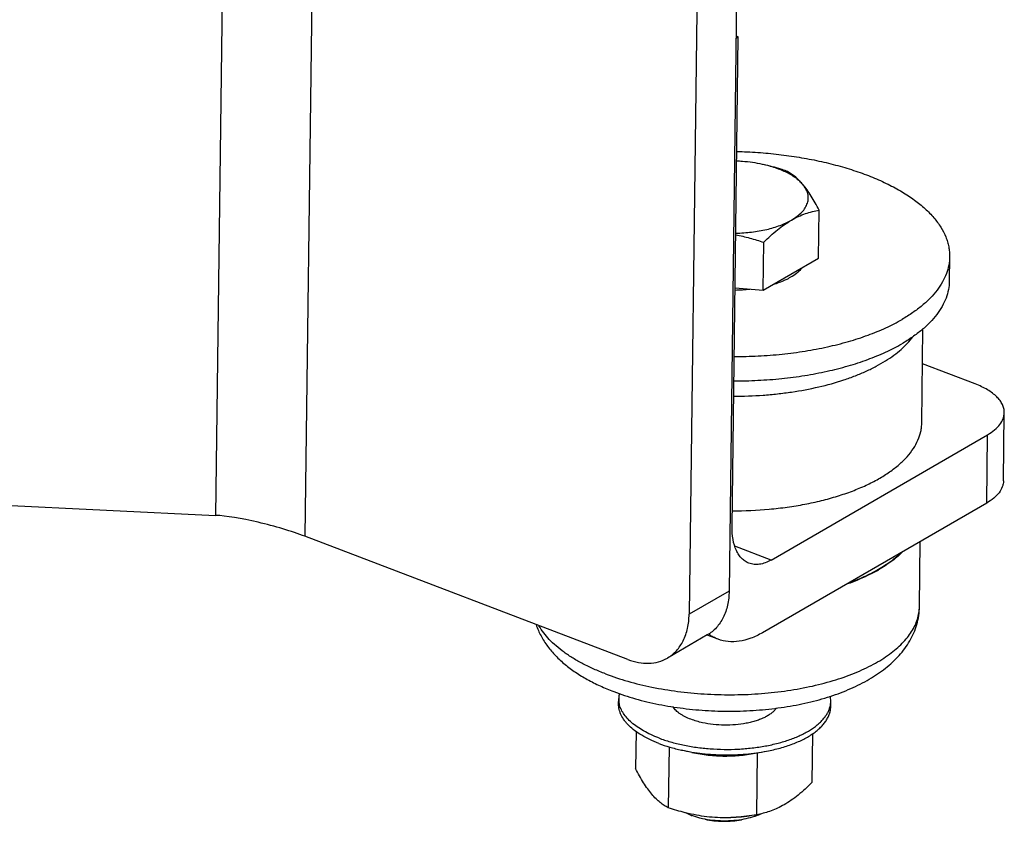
# Model space of a CAD drawing. Header units: inches. Extents: x 0 to 34, y 0 to 22.
# Tile 96 of 175: x 23.5 to 24.7, y 12.6 to 13.6. Entities that reach past the tile are written whole.
import ezdxf

# ---------------------------------------------------------------- set-up
doc = ezdxf.new("R2010")
doc.units = ezdxf.units.IN
doc.header["$LTSCALE"] = 1.87
doc.header["$MEASUREMENT"] = 0
doc.layers.add('3_ALL_AXES', color=7, linetype='CONTINUOUS')
doc.layers.add('7_ALL_FEATURES', color=7, linetype='CONTINUOUS')

msp = doc.modelspace()

# ---------------------------------------------------------------- linework, layer by layer
at = {"layer": '3_ALL_AXES', "color": 7, "linetype": 'Continuous'}
for p, q in [((24.496841, 13.27974), (24.497572, 13.337859)), ((24.429489, 13.240779), (24.43022, 13.298898)), ((24.655961, 13.281369), (24.655589, 13.251757)), ((24.429489, 13.240779), (24.496841, 13.27974)), ((24.395406, 13.243489), (24.429489, 13.240779)), ((24.622173, 13.079787), (24.623606, 13.193677)), ((24.254102, 12.738529), (24.254186, 12.745158)), ((24.511582, 12.73529), (24.511665, 12.74192)), ((24.275271, 12.705127), (24.274704, 12.660013)), ((24.489577, 12.702276), (24.488832, 12.642986)), ((24.315345, 12.686387), (24.314417, 12.612539)), ((24.343031, 12.679698), (24.330508, 12.682426)), ((24.422423, 12.678976), (24.42148, 12.604026)), ((24.422423, 12.678976), (24.42475, 12.679394)), ((24.424863, 12.679416), (24.433789, 12.681127)), ((24.341462, 12.60354), (24.335724, 12.606133)), ((24.421485, 12.604), (24.418772, 12.60348)), ((24.424197, 12.603874), (24.419352, 12.602003)), ((24.423808, 12.604445), (24.42148, 12.604026)), ((24.424302, 12.603919), (24.424197, 12.603874))]:
    msp.add_line(p, q, dxfattribs=at)
for centre, radius, start, end in [((24.38878, 13.200192), 0.197419, 85.456221, 87.507754), ((24.391829, 13.436089), 0.195212, 271.041384, 276.312607), ((24.282814, 12.744822), 0.028631, 179.323081, 192.140108), ((24.282744, 12.744781), 0.028561, 167.118346, 179.239966), ((24.483079, 12.742259), 0.028588, 359.31718, 11.555638), ((24.370351, 12.675967), 0.077976, 248.254485, 249.516244), ((24.371312, 12.88596), 0.286363, 279.538504, 280.089749), ((24.399242, 12.662141), 0.063386, 293.288087, 295.321304)]:
    msp.add_arc(centre, radius, start, end, dxfattribs=at)
for points, knots in [([(24.397494, 13.409071), (24.406055, 13.40887), (24.423093, 13.408086), (24.448392, 13.405762), (24.473146, 13.402316), (24.497124, 13.397779), (24.520104, 13.392193), (24.541874, 13.385612), (24.562232, 13.378094), (24.580992, 13.36971), (24.597981, 13.360536), (24.613046, 13.350652), (24.626051, 13.340144), (24.636875, 13.329097), (24.645413, 13.3176), (24.65062, 13.307562), (24.653473, 13.299472), (24.654963, 13.293455), (24.655828, 13.287415), (24.655986, 13.283376), (24.655961, 13.281368)], [0, 0, 0, 0, 0.08266552, 0.16458327, 0.24516284, 0.32383523, 0.40006305, 0.47335152, 0.54326072, 0.60941977, 0.67154388, 0.72945556, 0.78311144, 0.83263608, 0.87836212, 0.9208709, 0.94119762, 0.96106278, 0.98061179, 1, 1, 1, 1]), ([(24.42871, 13.393445), (24.424769, 13.394304), (24.416703, 13.395753), (24.40856, 13.396661), (24.40442, 13.396991)], [0, 0, 0, 0, 0.49267778, 1, 1, 1, 1]), ([(24.477808, 13.368997), (24.476651, 13.370381), (24.474027, 13.373094), (24.46947, 13.376817), (24.464179, 13.380321), (24.458203, 13.383574), (24.451598, 13.386548), (24.441812, 13.390186), (24.434049, 13.392282), (24.42871, 13.393445)], [0, 0, 0, 0, 0.09714019, 0.20248963, 0.31622056, 0.43827877, 0.56834582, 0.70585819, 1, 1, 1, 1]), ([(24.457859, 13.385332), (24.455584, 13.386103), (24.446455, 13.389081), (24.437172, 13.391602), (24.430137, 13.393135)], [0, 0, 0, 0, 0.25012526, 1, 1, 1, 1]), ([(24.477808, 13.368997), (24.474774, 13.372624), (24.470001, 13.37751), (24.462967, 13.382568), (24.459544, 13.384498), (24.457859, 13.385332)], [0, 0, 0, 0, 0.54674939, 0.78257664, 1, 1, 1, 1]), ([(24.463989, 13.32578), (24.466409, 13.32718), (24.470865, 13.330099), (24.476561, 13.335129), (24.480818, 13.340515), (24.483121, 13.345336), (24.484089, 13.349214), (24.484399, 13.3521), (24.484301, 13.354992), (24.483796, 13.357878), (24.482888, 13.360743), (24.481105, 13.364604), (24.47923, 13.367297), (24.477808, 13.368997)], [0, 0, 0, 0, 0.1577352, 0.29964847, 0.42694779, 0.54267223, 0.59775221, 0.65188031, 0.70586323, 0.76052326, 0.81664804, 0.87494725, 1, 1, 1, 1]), ([(24.497572, 13.337859), (24.496005, 13.340847), (24.492872, 13.34663), (24.487998, 13.354867), (24.483058, 13.362324), (24.479571, 13.36689), (24.477808, 13.368997)], [0, 0, 0, 0, 0.27395309, 0.53403564, 0.77695028, 1, 1, 1, 1]), ([(24.463989, 13.32578), (24.466763, 13.327384), (24.472312, 13.330278), (24.48081, 13.333718), (24.489209, 13.336228), (24.494807, 13.337391), (24.497572, 13.337859)], [0, 0, 0, 0, 0.26796471, 0.52241509, 0.76556213, 1, 1, 1, 1]), ([(24.396256, 13.309966), (24.402722, 13.310085), (24.415363, 13.310929), (24.43074, 13.313552), (24.442229, 13.316585), (24.450122, 13.319222), (24.457367, 13.322236), (24.461874, 13.324556), (24.463989, 13.32578)], [0, 0, 0, 0, 0.27630815, 0.54030449, 0.66505695, 0.78372545, 0.89559546, 1, 1, 1, 1]), ([(24.43022, 13.298898), (24.432936, 13.301569), (24.438381, 13.306731), (24.449313, 13.316132), (24.458001, 13.322316), (24.463989, 13.32578)], [0, 0, 0, 0, 0.26417974, 0.52016583, 1, 1, 1, 1]), ([(24.396231, 13.307966), (24.401996, 13.306895), (24.413441, 13.304243), (24.42466, 13.300781), (24.43022, 13.298898)], [0, 0, 0, 0, 0.49971167, 1, 1, 1, 1]), ([(24.655961, 13.281368), (24.655918, 13.277906), (24.655196, 13.270892), (24.652245, 13.260542), (24.647456, 13.250391), (24.640883, 13.240512), (24.632581, 13.230965), (24.622615, 13.221807), (24.611053, 13.213095), (24.602607, 13.207791), (24.598155, 13.205216)], [0, 0, 0, 0, 0.10398347, 0.21048013, 0.32176742, 0.43972349, 0.56576255, 0.70084153, 0.84551898, 1, 1, 1, 1]), ([(24.456342, 13.253221), (24.457098, 13.25357), (24.459995, 13.254957), (24.462817, 13.256504), (24.464842, 13.257752)], [0, 0, 0, 0, 0.25920421, 1, 1, 1, 1]), ([(24.464842, 13.257752), (24.467314, 13.259275), (24.471818, 13.262448), (24.475759, 13.266323), (24.477396, 13.268327)], [0, 0, 0, 0, 0.52871539, 1, 1, 1, 1]), ([(24.441876, 13.247779), (24.444413, 13.248548), (24.449302, 13.250193), (24.454069, 13.25217), (24.456342, 13.253221)], [0, 0, 0, 0, 0.51417875, 1, 1, 1, 1]), ([(24.655589, 13.251757), (24.655545, 13.248295), (24.654824, 13.24128), (24.651872, 13.230931), (24.647084, 13.22078), (24.64051, 13.210901), (24.632209, 13.201354), (24.622242, 13.192196), (24.61068, 13.183483), (24.602235, 13.17818), (24.597783, 13.175604)], [0, 0, 0, 0, 0.10398347, 0.21048013, 0.32176742, 0.43972349, 0.56576255, 0.70084153, 0.84551898, 1, 1, 1, 1]), ([(24.394362, 13.160208), (24.404116, 13.160191), (24.423519, 13.160656), (24.452287, 13.162847), (24.480301, 13.166502), (24.507224, 13.171578), (24.532733, 13.178013), (24.556522, 13.18573), (24.578306, 13.194636), (24.591827, 13.201555), (24.598155, 13.205216)], [0, 0, 0, 0, 0.13877498, 0.27595949, 0.41027415, 0.54049971, 0.66550673, 0.78428908, 0.8959985, 1, 1, 1, 1]), ([(24.393756, 13.112063), (24.405644, 13.11206), (24.423404, 13.112683), (24.446839, 13.114796), (24.469476, 13.117695), (24.49653, 13.122749), (24.522303, 13.129869), (24.541404, 13.136714), (24.554576, 13.142245), (24.566792, 13.148238), (24.577981, 13.154659), (24.588081, 13.161474), (24.599641, 13.170732), (24.607128, 13.178588), (24.611245, 13.184166)], [0, 0, 0, 0, 0.15119473, 0.22577041, 0.29921212, 0.44139989, 0.57542664, 0.6387623, 0.69935415, 0.75704168, 0.81171012, 0.86330141, 0.91182554, 1, 1, 1, 1]), ([(24.393989, 13.130597), (24.403744, 13.13058), (24.423146, 13.131045), (24.451914, 13.133236), (24.479929, 13.136891), (24.506852, 13.141967), (24.53236, 13.148402), (24.556149, 13.156119), (24.577934, 13.165025), (24.591455, 13.171944), (24.597783, 13.175604)], [0, 0, 0, 0, 0.13877498, 0.27595949, 0.41027415, 0.54049971, 0.66550673, 0.78428908, 0.8959985, 1, 1, 1, 1]), ([(24.392005, 12.972846), (24.407015, 12.972842), (24.429393, 12.973832), (24.45874, 12.977206), (24.479937, 12.980694), (24.500275, 12.985124), (24.519567, 12.990456), (24.537636, 12.996641), (24.554316, 13.003621), (24.569456, 13.011334), (24.582919, 13.019711), (24.594583, 13.028682), (24.604341, 13.038174), (24.6121, 13.048114), (24.617774, 13.058422), (24.62072, 13.067336), (24.621922, 13.074462), (24.622151, 13.078015), (24.622173, 13.079784)], [0, 0, 0, 0, 0.16461631, 0.24521106, 0.32388679, 0.40010841, 0.47338441, 0.54327768, 0.60941922, 0.67152734, 0.72942731, 0.78307705, 0.83260267, 0.87833843, 0.92086517, 0.96103486, 0.98059765, 1, 1, 1, 1]), ([(24.302738, 12.690572), (24.299059, 12.691976), (24.292049, 12.694945), (24.282328, 12.70008), (24.273872, 12.705686), (24.267829, 12.710814), (24.263774, 12.715102), (24.260398, 12.719289), (24.25768, 12.723706), (24.255774, 12.728284), (24.25478, 12.731684), (24.254198, 12.735103), (24.254088, 12.737393), (24.254102, 12.738529)], [0, 0, 0, 0, 0.16331899, 0.31532702, 0.45535349, 0.58332024, 0.64296521, 0.69987555, 0.80627107, 0.85648785, 0.90519813, 0.95286567, 1, 1, 1, 1]), ([(24.302822, 12.697202), (24.299559, 12.698446), (24.293306, 12.701065), (24.284536, 12.705529), (24.276736, 12.710373), (24.269981, 12.71555), (24.264338, 12.721016), (24.259863, 12.726726), (24.256611, 12.73263), (24.25526, 12.736758), (24.254824, 12.7388)], [0, 0, 0, 0, 0.15888958, 0.30820072, 0.44732741, 0.57610239, 0.69471624, 0.80388892, 0.90496791, 1, 1, 1, 1]), ([(24.302822, 12.697202), (24.307446, 12.695438), (24.317135, 12.692238), (24.332349, 12.688488), (24.348449, 12.685698), (24.365153, 12.683916), (24.382168, 12.683175), (24.399197, 12.683488), (24.41594, 12.684849), (24.432105, 12.687234), (24.447408, 12.690601), (24.459425, 12.694236), (24.468369, 12.697612), (24.474583, 12.700304), (24.480393, 12.703186), (24.485773, 12.706246), (24.490701, 12.709472), (24.495154, 12.71285), (24.499113, 12.716366), (24.50256, 12.720005), (24.50548, 12.723753), (24.507859, 12.727594), (24.509683, 12.731512), (24.510534, 12.734203), (24.510859, 12.735545)], [0, 0, 0, 0, 0.06519121, 0.13420715, 0.20620301, 0.28023871, 0.35530938, 0.43037997, 0.50441515, 0.57641061, 0.6454251, 0.71061556, 0.74155816, 0.77129517, 0.79976878, 0.82693699, 0.8527766, 0.87728559, 0.90048785, 0.92243584, 0.94321662, 0.96295409, 0.98181358, 1, 1, 1, 1]), ([(24.433789, 12.681127), (24.436606, 12.681667), (24.442141, 12.682838), (24.450241, 12.684898), (24.45799, 12.68723), (24.465346, 12.68982), (24.472273, 12.692657), (24.478734, 12.695723), (24.484696, 12.699006), (24.490128, 12.702487), (24.495003, 12.706149), (24.499294, 12.709975), (24.502981, 12.713947), (24.506041, 12.718045), (24.508457, 12.72225), (24.510214, 12.726542), (24.511297, 12.730896), (24.511563, 12.733835), (24.511582, 12.73529)], [0, 0, 0, 0, 0.08492311, 0.16749309, 0.24742151, 0.32445239, 0.39835978, 0.46896202, 0.53612064, 0.59975682, 0.65985443, 0.71647824, 0.76978315, 0.82003205, 0.86760788, 0.91302118, 0.95690698, 1, 1, 1, 1]), ([(24.510859, 12.735545), (24.511111, 12.736593), (24.511502, 12.738707), (24.511652, 12.740851), (24.511665, 12.741918)], [0, 0, 0, 0, 0.50248761, 1, 1, 1, 1]), ([(24.302738, 12.690572), (24.307124, 12.688899), (24.316295, 12.685848), (24.325663, 12.683482), (24.330508, 12.682426)], [0, 0, 0, 0, 0.48627968, 1, 1, 1, 1]), ([(24.330508, 12.682426), (24.334616, 12.681531), (24.342991, 12.67995), (24.355781, 12.678216), (24.368858, 12.6771), (24.382083, 12.676616), (24.395317, 12.676768), (24.408418, 12.677554), (24.421248, 12.678966), (24.429659, 12.680336), (24.433789, 12.681127)], [0, 0, 0, 0, 0.12135771, 0.24582005, 0.37237981, 0.49999921, 0.62761849, 0.75417862, 0.87863988, 1, 1, 1, 1]), ([(24.34303, 12.679698), (24.346326, 12.678979), (24.352945, 12.677698), (24.362946, 12.676299), (24.372977, 12.675454), (24.383, 12.67517), (24.392979, 12.675424), (24.406155, 12.67642), (24.415952, 12.677824), (24.422423, 12.678976)], [0, 0, 0, 0, 0.1265992, 0.25291347, 0.37882553, 0.50423238, 0.6290653, 0.75329795, 1, 1, 1, 1]), ([(24.294467, 12.628875), (24.292705, 12.630981), (24.289218, 12.635547), (24.284277, 12.643004), (24.279403, 12.651241), (24.27627, 12.657025), (24.274704, 12.660013)], [0, 0, 0, 0, 0.22304509, 0.46595564, 0.72603863, 1, 1, 1, 1]), ([(24.488832, 12.642986), (24.486116, 12.640316), (24.480672, 12.635154), (24.472293, 12.627949), (24.463822, 12.62154), (24.457987, 12.617796), (24.455063, 12.616105)], [0, 0, 0, 0, 0.26409301, 0.51998835, 0.7657844, 1, 1, 1, 1]), ([(24.314417, 12.612539), (24.312731, 12.613374), (24.309309, 12.615303), (24.304293, 12.618911), (24.299251, 12.623454), (24.296064, 12.626966), (24.294467, 12.628875)], [0, 0, 0, 0, 0.21728429, 0.45295545, 0.71242265, 1, 1, 1, 1]), ([(24.34208, 12.60475), (24.33974, 12.60526), (24.330412, 12.607461), (24.321225, 12.610234), (24.314417, 12.612539)], [0, 0, 0, 0, 0.249898, 1, 1, 1, 1]), ([(24.455063, 12.616105), (24.452481, 12.614611), (24.447318, 12.611899), (24.43942, 12.608608), (24.431605, 12.606133), (24.426387, 12.604938), (24.423808, 12.604445)], [0, 0, 0, 0, 0.26697733, 0.52134839, 0.76494612, 1, 1, 1, 1]), ([(24.367855, 12.600881), (24.36353, 12.601225), (24.354886, 12.602228), (24.346334, 12.603822), (24.34208, 12.60475)], [0, 0, 0, 0, 0.49918539, 1, 1, 1, 1]), ([(24.356037, 12.599159), (24.354895, 12.599408), (24.350509, 12.600437), (24.346188, 12.601754), (24.343064, 12.602922)], [0, 0, 0, 0, 0.25953766, 1, 1, 1, 1]), ([(24.418766, 12.603556), (24.414603, 12.602857), (24.406221, 12.601643), (24.393526, 12.600503), (24.380707, 12.600167), (24.372138, 12.600541), (24.367855, 12.600881)], [0, 0, 0, 0, 0.24776985, 0.49700163, 0.74777133, 1, 1, 1, 1]), ([(24.418776, 12.603481), (24.414715, 12.602702), (24.406407, 12.601432), (24.393723, 12.600371), (24.380809, 12.600137), (24.372164, 12.600539), (24.367855, 12.600881)], [0, 0, 0, 0, 0.24263447, 0.49264629, 0.7463763, 1, 1, 1, 1]), ([(24.419352, 12.602003), (24.418322, 12.601646), (24.413997, 12.600244), (24.409567, 12.599178), (24.406173, 12.598528)], [0, 0, 0, 0, 0.23991316, 1, 1, 1, 1]), ([(24.406173, 12.598528), (24.402114, 12.59775), (24.393764, 12.596631), (24.381072, 12.596186), (24.368395, 12.59695), (24.360076, 12.598279), (24.356037, 12.599159)], [0, 0, 0, 0, 0.24581838, 0.50000119, 0.75418512, 1, 1, 1, 1]), ([(24.359044, 12.598504), (24.362598, 12.597729), (24.369919, 12.59656), (24.381075, 12.595889), (24.392243, 12.596281), (24.399591, 12.597266), (24.403163, 12.597951)], [0, 0, 0, 0, 0.24582189, 0.50000785, 0.75418742, 1, 1, 1, 1])]:
    msp.add_open_spline(points, degree=3, knots=knots, dxfattribs=at)
at = {"layer": '7_ALL_FEATURES', "color": 7, "linetype": 'Continuous'}
for p, q in [((23.78211, 14.345962), (23.76477, 12.967403)), ((23.890133, 14.28221), (23.873276, 12.94197)), ((24.397432, 13.607277), (24.388227, 12.875393)), ((24.348904, 13.579204), (24.339698, 12.847321)), ((24.391762, 12.953793), (24.399239, 13.548227)), ((24.396671, 13.546742), (24.399239, 13.548227)), ((24.399239, 13.548227), (24.396702, 13.549195)), ((24.686921, 13.126975), (24.623073, 13.151329)), ((24.721294, 13.009188), (24.722336, 13.092055)), ((24.439118, 12.913182), (24.701982, 13.06524)), ((24.70094, 12.982373), (24.701982, 13.06524)), ((23.24349, 12.992373), (23.76477, 12.967403)), ((24.70094, 12.982373), (24.428743, 12.824916)), ((24.265267, 12.792447), (23.873276, 12.94197)), ((24.619366, 12.856598), (24.620362, 12.935761)), ((24.439118, 12.913182), (24.395331, 12.929884)), ((24.388227, 12.875393), (24.339698, 12.847321)), ((24.361782, 12.822236), (24.313253, 12.794164)), ((24.374793, 12.817038), (24.361703, 12.822031))]:
    msp.add_line(p, q, dxfattribs=at)
for centre, radius, start, end in [((24.473008, 13.068721), 0.193261, 297.929325, 300.039496), ((24.33849, 12.747236), 0.022185, 212.921749, 214.302946), ((24.42751, 12.746066), 0.022098, 324.193534, 325.579035)]:
    msp.add_arc(centre, radius, start, end, dxfattribs=at)
msp.add_ellipse((23.825438, 12.944262), major_axis=(0.077199, -0.02007), ratio=0.15214319, start_param=0.94262498, end_param=2.51342131, dxfattribs=at)
for points, knots in [([(24.722336, 13.092057), (24.722357, 13.093719), (24.721976, 13.097132), (24.720179, 13.102123), (24.717199, 13.106959), (24.713102, 13.111591), (24.70794, 13.115969), (24.701782, 13.120053), (24.694702, 13.123791), (24.689599, 13.125953), (24.686921, 13.126975)], [0, 0, 0, 0, 0.094672, 0.19348977, 0.2999411, 0.41644306, 0.54443855, 0.68454993, 0.83672264, 1, 1, 1, 1]), ([(24.701982, 13.06524), (24.705014, 13.066994), (24.710482, 13.070686), (24.71707, 13.077263), (24.72065, 13.083395), (24.722066, 13.088368), (24.722321, 13.090838), (24.722336, 13.092057)], [0, 0, 0, 0, 0.29919501, 0.56034931, 0.78923938, 0.89587436, 1, 1, 1, 1]), ([(24.721294, 13.00919), (24.721279, 13.007971), (24.721024, 13.005501), (24.719608, 13.000528), (24.716028, 12.994396), (24.70944, 12.987819), (24.703972, 12.984127), (24.70094, 12.982373)], [0, 0, 0, 0, 0.10412564, 0.21076062, 0.43965069, 0.70080499, 1, 1, 1, 1]), ([(24.412354, 12.909277), (24.410736, 12.909894), (24.407577, 12.911531), (24.403393, 12.915038), (24.399786, 12.91954), (24.395654, 12.927044), (24.392348, 12.938627), (24.391696, 12.948523), (24.391762, 12.953793)], [0, 0, 0, 0, 0.09996189, 0.20331777, 0.31296158, 0.43098097, 0.6957923, 1, 1, 1, 1]), ([(24.532744, 12.885068), (24.53936, 12.887482), (24.551967, 12.892609), (24.569471, 12.90155), (24.584714, 12.911373), (24.593641, 12.918766), (24.597613, 12.922593)], [0, 0, 0, 0, 0.28009306, 0.54061843, 0.78061109, 1, 1, 1, 1]), ([(24.439118, 12.913182), (24.436851, 12.91187), (24.43232, 12.909679), (24.425313, 12.907793), (24.418566, 12.907548), (24.414315, 12.908528), (24.412354, 12.909277)], [0, 0, 0, 0, 0.28139422, 0.53787454, 0.77442948, 1, 1, 1, 1]), ([(24.597979, 12.922292), (24.593968, 12.91839), (24.584928, 12.91086), (24.575057, 12.904487), (24.569754, 12.901419)], [0, 0, 0, 0, 0.47737476, 1, 1, 1, 1]), ([(24.563528, 12.89797), (24.561109, 12.896686), (24.550877, 12.891518), (24.540259, 12.887128), (24.532057, 12.884158)], [0, 0, 0, 0, 0.23893899, 1, 1, 1, 1]), ([(24.388227, 12.875393), (24.388155, 12.869662), (24.386998, 12.858604), (24.381847, 12.843356), (24.374751, 12.832728), (24.367711, 12.826092), (24.363802, 12.823405), (24.361772, 12.822231)], [0, 0, 0, 0, 0.27728939, 0.53347614, 0.77165426, 0.88651829, 1, 1, 1, 1]), ([(24.238176, 12.774976), (24.247052, 12.771591), (24.265684, 12.765486), (24.294971, 12.758441), (24.325985, 12.753336), (24.358124, 12.750271), (24.390771, 12.749304), (24.423293, 12.750456), (24.455066, 12.753703), (24.485473, 12.758982), (24.509568, 12.765083), (24.527652, 12.770943), (24.5403, 12.775699), (24.552191, 12.780863), (24.563267, 12.78641), (24.573475, 12.792314), (24.582766, 12.798547), (24.591094, 12.80508), (24.59842, 12.811884), (24.604708, 12.818928), (24.609925, 12.826181), (24.614042, 12.833611), (24.617034, 12.841183), (24.618877, 12.848857), (24.619334, 12.854033), (24.619366, 12.856598)], [0, 0, 0, 0, 0.06666516, 0.13738976, 0.21120948, 0.28705875, 0.36379705, 0.44025732, 0.51528065, 0.58775609, 0.65666121, 0.68949914, 0.72112518, 0.75145951, 0.78043666, 0.80801146, 0.83416012, 0.8588853, 0.88222076, 0.9042353, 0.92504044, 0.94479203, 0.9636959, 0.98200237, 1, 1, 1, 1]), ([(24.248142, 12.753435), (24.256783, 12.750139), (24.274806, 12.744242), (24.303008, 12.737525), (24.332627, 12.732774), (24.363159, 12.730046), (24.394068, 12.72938), (24.4248, 12.730785), (24.45481, 12.734245), (24.483586, 12.73972), (24.510668, 12.747157), (24.535659, 12.756516), (24.554752, 12.766056), (24.568587, 12.774719), (24.581113, 12.783831), (24.592334, 12.794152), (24.601766, 12.805717), (24.6078, 12.814924), (24.612722, 12.824712), (24.616404, 12.835003), (24.618736, 12.845685), (24.61932, 12.852956), (24.619366, 12.856598)], [0, 0, 0, 0, 0.06432336, 0.13169813, 0.20146533, 0.27279767, 0.34475181, 0.41634569, 0.48662019, 0.55470683, 0.6198986, 0.68172899, 0.74005813, 0.76799152, 0.79518613, 0.84774693, 0.87341519, 0.8988468, 0.92416055, 0.94944129, 0.97467157, 1, 1, 1, 1]), ([(24.313243, 12.794158), (24.315274, 12.795333), (24.319182, 12.79802), (24.326223, 12.804655), (24.333319, 12.815283), (24.33847, 12.830532), (24.339626, 12.84159), (24.339698, 12.847321)], [0, 0, 0, 0, 0.11348171, 0.22834574, 0.46652386, 0.72271061, 1, 1, 1, 1]), ([(24.153942, 12.834616), (24.154743, 12.83228), (24.156545, 12.827672), (24.1609, 12.818762), (24.167674, 12.808219), (24.177578, 12.796666), (24.18906, 12.786136), (24.201971, 12.77657), (24.216206, 12.767904), (24.231676, 12.760113), (24.24254, 12.755572), (24.248142, 12.753435)], [0, 0, 0, 0, 0.05775372, 0.11555102, 0.23171978, 0.34965306, 0.47050679, 0.595299, 0.72485138, 0.85978258, 1, 1, 1, 1]), ([(24.238176, 12.774976), (24.2334, 12.776798), (24.224161, 12.780599), (24.210993, 12.786929), (24.198917, 12.793721), (24.188011, 12.800929), (24.178337, 12.808517), (24.167534, 12.818721), (24.160839, 12.827323), (24.157406, 12.833347)], [0, 0, 0, 0, 0.15118852, 0.29531453, 0.43187265, 0.56065801, 0.6816335, 0.79493857, 1, 1, 1, 1]), ([(24.374784, 12.817043), (24.372804, 12.817799), (24.368917, 12.819594), (24.36531, 12.821899), (24.363579, 12.823169)], [0, 0, 0, 0, 0.49680294, 1, 1, 1, 1]), ([(24.428743, 12.824916), (24.424173, 12.822272), (24.415038, 12.817855), (24.40091, 12.814052), (24.387307, 12.813558), (24.378738, 12.815534), (24.374784, 12.817043)], [0, 0, 0, 0, 0.28139422, 0.53787454, 0.77442948, 1, 1, 1, 1]), ([(24.265267, 12.792447), (24.269452, 12.790851), (24.27785, 12.788436), (24.290562, 12.787408), (24.30258, 12.789174), (24.309904, 12.792228), (24.313243, 12.794158)], [0, 0, 0, 0, 0.27117639, 0.52556711, 0.76648383, 1, 1, 1, 1]), ([(24.341911, 12.719814), (24.339487, 12.720738), (24.33599, 12.722261), (24.331643, 12.724634), (24.328736, 12.726474), (24.32612, 12.728407), (24.323131, 12.731013), (24.321212, 12.733197), (24.320164, 12.734733)], [0, 0, 0, 0, 0.29112259, 0.42674586, 0.55533754, 0.67683451, 0.79130579, 1, 1, 1, 1]), ([(24.445431, 12.733137), (24.444667, 12.732077), (24.442873, 12.729997), (24.439641, 12.727164), (24.435792, 12.724515), (24.431368, 12.722078), (24.426417, 12.719876), (24.42099, 12.717933), (24.415148, 12.71627), (24.411095, 12.715377), (24.409014, 12.714978)], [0, 0, 0, 0, 0.09438592, 0.19739738, 0.30961446, 0.43112354, 0.56162646, 0.7005287, 0.84699397, 1, 1, 1, 1]), ([(24.356132, 12.715642), (24.35365, 12.716183), (24.348853, 12.717394), (24.344157, 12.718957), (24.341911, 12.719814)], [0, 0, 0, 0, 0.51375868, 1, 1, 1, 1]), ([(24.409014, 12.714978), (24.404733, 12.714158), (24.395925, 12.712976), (24.382538, 12.712508), (24.369167, 12.713312), (24.360391, 12.714714), (24.356132, 12.715642)], [0, 0, 0, 0, 0.24581447, 0.49999999, 0.75418727, 1, 1, 1, 1])]:
    msp.add_open_spline(points, degree=3, knots=knots, dxfattribs=at)

doc.saveas('drawing.dxf')
